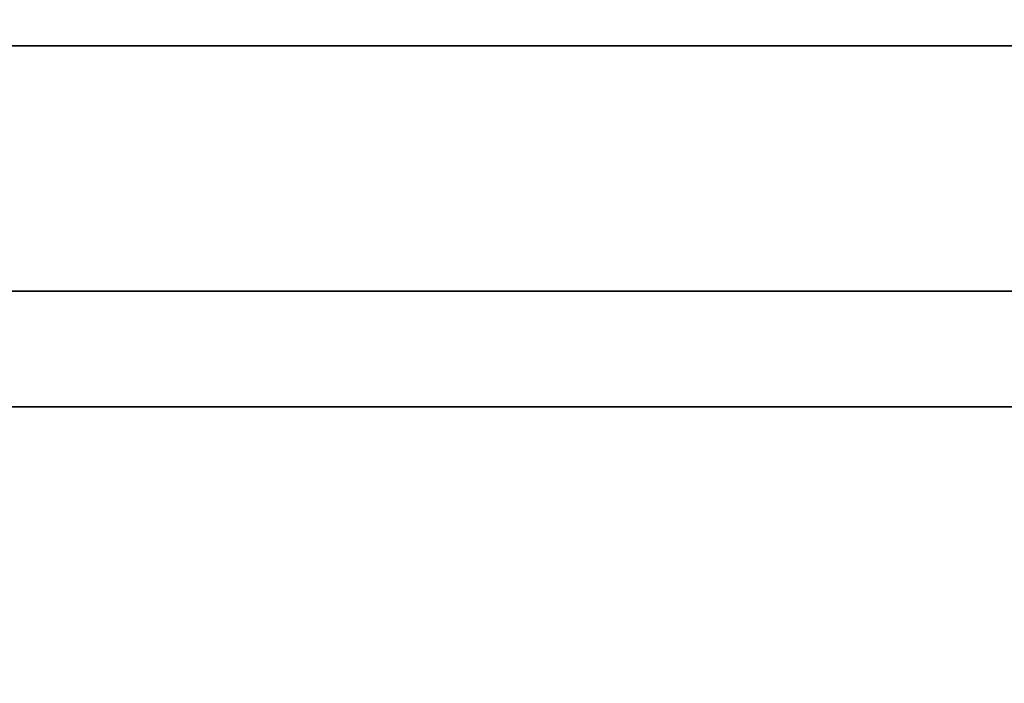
# Model space of a CAD drawing. Header units: centimetres. Extents: x 0.2 to 40.2, y 0.1 to 25.1.
# Tile 166 of 256: x 6.19103 to 6.20016, y 0.13115 to 0.13731. Entities that reach past the tile are written whole.
import ezdxf

# ---------------------------------------------------------------- set-up
doc = ezdxf.new("R2010")
doc.units = ezdxf.units.CM
doc.header["$LTSCALE"] = 2.54
doc.layers.get('0').update_dxf_attribs({"true_color": 0xff5454})

# ---------------------------------------------------------------- blocks, each defined once
blk = doc.blocks.new('P__ka _azienkowa 40cm.STL')
at = {"color": 0}
for p, q in [((40, 0.1370616, 11.7984039), (0.3999993, 0.1370616, 11.7984039)), ((40, 0.1370616, 11.7984039), (0.3999993, 0.1370616, 11.7984039)), ((40, 0.1347885, 3.0681965), (0.3999993, 0.1347885, 3.0681965)), ((40, 0.1347885, 3.0681965), (0.3999993, 0.1347885, 3.0681965)), ((40, 0.1274623, 3.0987129), (0.3999993, 0.1347885, 3.0681965)), ((40, 0.1274623, 3.0987129), (0.3999993, 0.1347885, 3.0681965))]:
    blk.add_line(p, q, dxfattribs=at)
mesh = blk.add_polyface(dxfattribs=at)
corners = [(40, 0.1517951, 11.8299995), (0.3999993, 0.1370616, 11.7984039), (40, 0.1370616, 11.7984039)]
mesh.append_faces([[corners[k] for k in face] for face in [(0, 1, 2)]], dxfattribs={"color": 0})
mesh = blk.add_polyface(dxfattribs=at)
corners = [(0.3999993, 0.1517951, 11.8299995), (0.3999993, 0.1370616, 11.7984039), (40, 0.1517951, 11.8299995)]
mesh.append_faces([[corners[k] for k in face] for face in [(0, 1, 2)]], dxfattribs={"color": 0})
mesh = blk.add_polyface(dxfattribs=at)
corners = [(40, 0.1347885, 3.0681965), (0.3999993, 0.1467988, 3.0392017), (40, 0.1467988, 3.0392017)]
mesh.append_faces([[corners[k] for k in face] for face in [(0, 1, 2)]], dxfattribs={"color": 0})
mesh = blk.add_polyface(dxfattribs=at)
corners = [(0.3999993, 0.1347885, 3.0681965), (0.3999993, 0.1467988, 3.0392017), (40, 0.1347885, 3.0681965)]
mesh.append_faces([[corners[k] for k in face] for face in [(0, 1, 2)]], dxfattribs={"color": 0})
mesh = blk.add_polyface(dxfattribs=at)
corners = [(40, 0.1370616, 11.7984039), (0.3999993, 0.1280382, 11.7647301), (40, 0.1280382, 11.7647301)]
mesh.append_faces([[corners[k] for k in face] for face in [(0, 1, 2)]], dxfattribs={"color": 0})
mesh = blk.add_polyface(dxfattribs=at)
corners = [(0.3999993, 0.1370616, 11.7984039), (0.3999993, 0.1280382, 11.7647301), (40, 0.1370616, 11.7984039)]
mesh.append_faces([[corners[k] for k in face] for face in [(0, 1, 2)]], dxfattribs={"color": 0})
mesh = blk.add_polyface(dxfattribs=at)
corners = [(40, 0.1274623, 3.0987129), (0.3999993, 0.1347885, 3.0681965), (40, 0.1347885, 3.0681965)]
mesh.append_faces([[corners[k] for k in face] for face in [(0, 1, 2)]], dxfattribs={"color": 0})
mesh = blk.add_polyface(dxfattribs=at)
corners = [(0.3999993, 0.1274623, 3.0987129), (0.3999993, 0.1347885, 3.0681965), (40, 0.1274623, 3.0987129)]
mesh.append_faces([[corners[k] for k in face] for face in [(0, 1, 2)]], dxfattribs={"color": 0})

msp = doc.modelspace()

# ---------------------------------------------------------------- block references
at = {"color": 0}
msp.add_blockref('P__ka _azienkowa 40cm.STL', (0, 0), dxfattribs=at)

doc.saveas('drawing.dxf')
